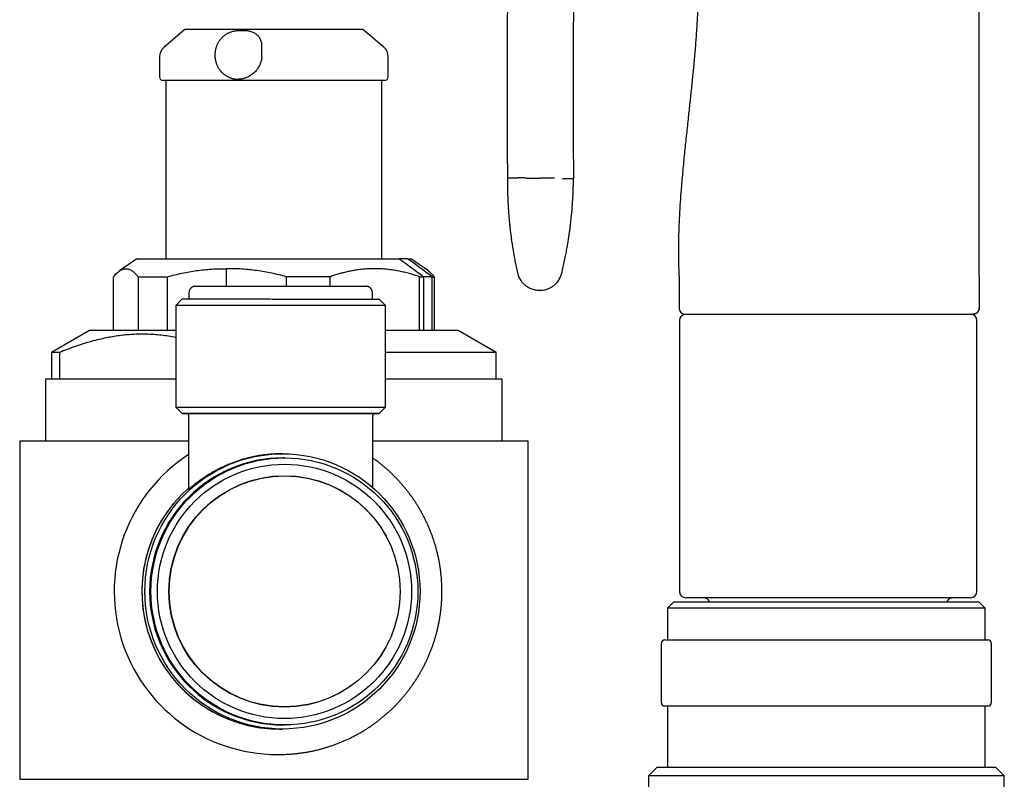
# Model space of a CAD drawing. Header units: millimetres. Extents: x 8 to 968, y 12 to 1099.
# Tile 49 of 73: x 34 to 112, y 880 to 940. Entities that reach past the tile are written whole.
import ezdxf

# ---------------------------------------------------------------- set-up
doc = ezdxf.new("R2010")
doc.units = ezdxf.units.MM

msp = doc.modelspace()

# ---------------------------------------------------------------- linework, layer by layer
at = {"color": 7, "linetype": 'Continuous', "lineweight": 30}
for p, q in [((47.38, 938.864), (45.737, 937.485)), ((61.029, 938.864), (47.38, 938.864)), ((52.154, 938.764), (51.566, 938.764)), ((61.38, 938.864), (61.029, 938.864)), ((63.023, 937.485), (61.38, 938.864)), ((45.38, 936.719), (45.38, 935.164)), ((63.38, 935.164), (63.38, 936.719)), ((45.88, 934.864), (45.88, 920.84)), ((51.566, 934.964), (51.59, 934.964)), ((62.88, 920.84), (62.88, 934.864)), ((43.594, 920.84), (42.223, 919.88)), ((43.594, 920.84), (64.251, 920.84)), ((64.903, 920.84), (64.251, 920.84)), ((64.903, 920.84), (65.166, 920.84)), ((66.536, 919.88), (65.166, 920.84)), ((50.659, 918.677), (50.659, 920.06)), ((41.768, 915.197), (41.768, 919.43)), ((43.693, 919.43), (46.007, 919.43)), ((43.693, 919.43), (43.693, 915.197)), ((46.007, 915.197), (46.007, 919.43)), ((58.793, 919.43), (55.365, 919.43)), ((55.365, 918.676), (55.365, 919.43)), ((58.793, 919.43), (58.793, 918.676)), ((65.825, 919.43), (66.172, 919.43)), ((65.825, 915.197), (65.825, 919.43)), ((66.174, 919.43), (66.172, 919.43)), ((66.182, 919.43), (66.173, 919.43)), ((66.814, 919.43), (66.182, 919.43)), ((66.182, 915.197), (66.182, 919.429)), ((66.815, 919.43), (66.814, 919.43)), ((66.814, 919.429), (66.814, 915.197)), ((66.815, 919.429), (66.823, 919.43)), ((66.822, 919.43), (66.815, 919.43)), ((66.824, 919.43), (66.822, 919.43)), ((66.823, 919.43), (66.824, 919.43)), ((66.824, 919.43), (66.992, 919.43)), ((66.992, 919.43), (66.992, 915.197)), ((86.257, 919.482), (86.257, 916.979)), ((109.877, 919.479), (109.877, 916.979)), ((47.7, 918.186), (47.691, 917.677)), ((62.141, 917.675), (62.132, 918.184)), ((47.166, 917.678), (46.666, 917.178)), ((63.166, 917.175), (62.666, 917.675)), ((46.666, 917.178), (46.665, 909.178)), ((63.165, 909.175), (63.166, 917.175)), ((109.462, 916.487), (109.377, 916.479)), ((109.877, 916.979), (109.865, 916.979)), ((86.288, 915.979), (86.288, 894.679)), ((109.688, 894.679), (109.688, 915.979)), ((39.88, 915.197), (36.88, 913.465)), ((46.665, 915.197), (39.88, 915.197)), ((68.88, 915.197), (63.165, 915.197)), ((71.88, 913.465), (68.88, 915.197)), ((36.88, 913.465), (36.88, 911.376)), ((37.502, 913.465), (36.88, 913.465)), ((37.502, 913.465), (37.502, 911.376)), ((71.88, 913.465), (63.165, 913.465)), ((71.88, 911.376), (71.88, 913.465)), ((36.418, 911.376), (36.418, 906.497)), ((46.665, 911.376), (36.418, 911.376)), ((72.342, 911.376), (63.165, 911.376)), ((72.342, 906.497), (72.342, 911.376)), ((46.665, 909.178), (47.164, 908.677)), ((62.664, 908.675), (63.165, 909.175)), ((47.664, 908.489), (47.664, 902.717)), ((62.164, 902.836), (62.164, 908.475)), ((34.38, 906.497), (34.38, 879.897)), ((47.664, 906.497), (34.38, 906.497)), ((74.38, 906.497), (62.164, 906.497)), ((74.38, 879.897), (74.38, 906.497)), ((54.817, 905.501), (54.813, 905.501)), ((55.051, 905.501), (55.007, 905.501)), ((55.207, 905.176), (55.102, 905.176)), ((109.188, 894.179), (86.788, 894.179)), ((85.846, 893.86), (85.346, 893.36)), ((85.346, 893.36), (85.346, 890.86)), ((110.346, 893.36), (85.346, 893.36)), ((85.846, 893.86), (109.846, 893.86)), ((110.346, 893.36), (109.846, 893.86)), ((110.346, 890.86), (110.346, 893.36)), ((85.146, 890.86), (110.546, 890.86)), ((84.846, 890.56), (84.846, 885.96)), ((110.846, 885.96), (110.846, 890.56)), ((110.546, 885.66), (85.146, 885.66)), ((85.346, 885.66), (85.346, 880.86)), ((110.346, 880.86), (110.346, 885.66)), ((55.102, 884.176), (55.207, 884.176)), ((54.813, 883.851), (55.051, 883.851)), ((54.643, 881.85), (54.776, 881.85)), ((84.546, 880.86), (83.846, 880.16)), ((84.546, 880.86), (111.146, 880.86)), ((111.846, 880.16), (111.146, 880.86)), ((83.846, 880.16), (83.846, 879.16)), ((111.846, 880.16), (83.846, 880.16)), ((111.846, 879.16), (111.846, 880.16)), ((34.38, 879.897), (54.642, 879.897)), ((54.642, 879.897), (74.38, 879.897))]:
    msp.add_line(p, q, dxfattribs=at)
at = {"color": 7, "linetype": 'Continuous', "lineweight": 30, "flags": 128}
for points in [[(109.877, 919.479), (109.877, 927.979), (109.877, 933.479), (109.877, 938.979), (109.877, 944.479)], [(48.2, 918.677), (48.2, 918.677), (48.206, 918.677), (48.219, 918.677), (48.238, 918.677), (48.264, 918.677), (48.297, 918.677), (48.336, 918.677), (48.381, 918.677), (48.433, 918.677), (48.492, 918.677), (48.556, 918.677), (48.627, 918.677), (48.704, 918.677), (48.788, 918.677), (48.877, 918.677), (48.972, 918.677), (49.073, 918.677), (49.18, 918.677), (49.293, 918.677), (49.411, 918.677), (49.535, 918.677), (49.663, 918.677), (49.797, 918.677), (49.937, 918.677), (50.081, 918.677), (50.229, 918.677), (50.383, 918.677), (50.541, 918.677), (50.703, 918.677), (50.869, 918.677), (51.04, 918.677), (51.214, 918.677), (51.392, 918.677), (51.573, 918.677), (51.758, 918.677), (51.945, 918.677), (52.136, 918.677), (52.33, 918.677), (52.525, 918.677), (52.724, 918.677), (52.924, 918.677), (53.127, 918.677), (53.331, 918.677), (53.537, 918.677), (53.744, 918.677), (53.952, 918.677), (54.161, 918.676), (54.371, 918.676), (54.582, 918.676), (54.793, 918.676), (55.004, 918.676), (55.215, 918.676), (55.425, 918.676), (55.635, 918.676), (55.845, 918.676), (56.053, 918.676), (56.261, 918.676), (56.467, 918.676), (56.671, 918.676), (56.874, 918.676), (57.075, 918.676), (57.273, 918.676), (57.47, 918.676), (57.664, 918.676), (57.855, 918.676), (58.043, 918.676), (58.228, 918.676), (58.41, 918.676), (58.589, 918.676), (58.763, 918.676), (58.934, 918.676), (59.101, 918.676), (59.264, 918.676), (59.423, 918.676), (59.577, 918.676), (59.727, 918.676), (59.872, 918.676), (60.012, 918.676), (60.146, 918.676), (60.276, 918.676), (60.401, 918.676), (60.52, 918.676), (60.633, 918.676), (60.741, 918.675), (60.843, 918.675), (60.94, 918.675), (61.03, 918.675), (61.114, 918.675), (61.192, 918.675), (61.264, 918.675), (61.33, 918.675), (61.389, 918.675), (61.442, 918.675), (61.489, 918.675), (61.529, 918.675), (61.563, 918.675), (61.59, 918.675), (61.61, 918.675), (61.624, 918.675), (61.631, 918.675), (61.632, 918.675)], [(47.166, 917.678), (47.169, 917.678), (47.178, 917.678), (47.195, 917.678), (47.217, 917.677), (47.247, 917.677), (47.283, 917.677), (47.325, 917.677), (47.374, 917.677), (47.429, 917.677), (47.491, 917.677), (47.559, 917.677), (47.633, 917.677), (47.714, 917.677), (47.801, 917.677), (47.894, 917.677), (47.992, 917.677), (48.097, 917.677), (48.208, 917.677), (48.324, 917.677), (48.446, 917.677), (48.573, 917.677), (48.706, 917.677), (48.844, 917.677), (48.988, 917.677), (49.136, 917.677), (49.289, 917.677), (49.447, 917.677), (49.61, 917.677), (49.778, 917.677), (49.949, 917.677), (50.125, 917.677), (50.305, 917.677), (50.489, 917.677), (50.677, 917.677), (50.868, 917.677), (51.063, 917.677), (51.261, 917.677), (51.463, 917.677), (51.667, 917.677), (51.874, 917.677), (52.083, 917.677), (52.295, 917.677), (52.51, 917.677), (52.726, 917.677), (52.944, 917.677), (53.164, 917.677), (53.385, 917.677), (53.608, 917.677), (53.832, 917.677), (54.056, 917.677), (54.282, 917.676), (54.508, 917.676), (54.734, 917.676), (54.961, 917.676), (55.187, 917.676), (55.413, 917.676), (55.639, 917.676), (55.864, 917.676), (56.088, 917.676), (56.312, 917.676), (56.534, 917.676), (56.755, 917.676), (56.974, 917.676), (57.191, 917.676), (57.407, 917.676), (57.62, 917.676), (57.831, 917.676), (58.04, 917.676), (58.246, 917.676), (58.449, 917.676), (58.649, 917.676), (58.846, 917.676), (59.039, 917.676), (59.229, 917.676), (59.416, 917.676), (59.598, 917.676), (59.776, 917.676), (59.951, 917.676), (60.121, 917.676), (60.286, 917.676), (60.447, 917.676), (60.604, 917.676), (60.755, 917.676), (60.901, 917.675), (61.043, 917.675), (61.179, 917.675), (61.309, 917.675), (61.435, 917.675), (61.554, 917.675), (61.668, 917.675), (61.777, 917.675), (61.879, 917.675), (61.975, 917.675), (62.066, 917.675), (62.15, 917.675), (62.228, 917.675), (62.3, 917.675), (62.366, 917.675), (62.425, 917.675), (62.478, 917.675), (62.524, 917.675), (62.564, 917.675), (62.597, 917.675), (62.624, 917.675), (62.644, 917.675), (62.658, 917.675), (62.665, 917.675), (62.666, 917.675)], [(63.166, 917.175), (63.165, 917.175), (63.158, 917.175), (63.144, 917.175), (63.124, 917.175), (63.098, 917.175), (63.065, 917.175), (63.025, 917.175), (62.979, 917.175), (62.926, 917.175), (62.867, 917.175), (62.802, 917.175), (62.73, 917.175), (62.652, 917.175), (62.568, 917.175), (62.477, 917.175), (62.381, 917.175), (62.278, 917.175), (62.17, 917.175), (62.056, 917.175), (61.936, 917.175), (61.811, 917.175), (61.68, 917.175), (61.543, 917.175), (61.402, 917.175), (61.255, 917.175), (61.103, 917.175), (60.946, 917.175), (60.784, 917.175), (60.618, 917.176), (60.447, 917.176), (60.271, 917.176), (60.092, 917.176), (59.908, 917.176), (59.72, 917.176), (59.528, 917.176), (59.333, 917.176), (59.134, 917.176), (58.932, 917.176), (58.726, 917.176), (58.517, 917.176), (58.306, 917.176), (58.092, 917.176), (57.875, 917.176), (57.656, 917.176), (57.435, 917.176), (57.211, 917.176), (56.986, 917.176), (56.759, 917.176), (56.531, 917.176), (56.301, 917.176), (56.071, 917.176), (55.839, 917.176), (55.607, 917.176), (55.374, 917.176), (55.14, 917.176), (54.907, 917.176), (54.673, 917.176), (54.44, 917.176), (54.207, 917.176), (53.975, 917.177), (53.743, 917.177), (53.513, 917.177), (53.283, 917.177), (53.055, 917.177), (52.828, 917.177), (52.603, 917.177), (52.38, 917.177), (52.159, 917.177), (51.94, 917.177), (51.724, 917.177), (51.51, 917.177), (51.298, 917.177), (51.09, 917.177), (50.885, 917.177), (50.682, 917.177), (50.484, 917.177), (50.289, 917.177), (50.097, 917.177), (49.91, 917.177), (49.726, 917.177), (49.547, 917.177), (49.372, 917.177), (49.201, 917.177), (49.035, 917.177), (48.873, 917.177), (48.717, 917.177), (48.565, 917.177), (48.419, 917.177), (48.278, 917.177), (48.142, 917.177), (48.011, 917.177), (47.886, 917.177), (47.767, 917.177), (47.653, 917.177), (47.545, 917.177), (47.443, 917.178), (47.347, 917.178), (47.257, 917.178), (47.174, 917.178), (47.096, 917.178), (47.025, 917.178), (46.96, 917.178), (46.901, 917.178), (46.849, 917.178), (46.803, 917.178), (46.764, 917.178), (46.731, 917.178), (46.705, 917.178), (46.686, 917.178), (46.673, 917.178), (46.666, 917.178), (46.666, 917.178)], [(46.665, 909.178), (46.665, 909.178), (46.672, 909.178), (46.685, 909.178), (46.704, 909.178), (46.73, 909.178), (46.763, 909.178), (46.802, 909.178), (46.848, 909.178), (46.9, 909.178), (46.959, 909.178), (47.024, 909.178), (47.095, 909.178), (47.172, 909.178), (47.256, 909.178), (47.346, 909.178), (47.442, 909.178), (47.544, 909.177), (47.652, 909.177), (47.765, 909.177), (47.885, 909.177), (48.01, 909.177), (48.14, 909.177), (48.276, 909.177), (48.418, 909.177), (48.564, 909.177), (48.716, 909.177), (48.872, 909.177), (49.034, 909.177), (49.2, 909.177), (49.37, 909.177), (49.545, 909.177), (49.725, 909.177), (49.908, 909.177), (50.096, 909.177), (50.287, 909.177), (50.483, 909.177), (50.681, 909.177), (50.883, 909.177), (51.089, 909.177), (51.297, 909.177), (51.508, 909.177), (51.722, 909.177), (51.939, 909.177), (52.158, 909.177), (52.379, 909.177), (52.602, 909.177), (52.827, 909.177), (53.054, 909.177), (53.282, 909.177), (53.512, 909.177), (53.742, 909.177), (53.974, 909.177), (54.206, 909.176), (54.439, 909.176), (54.672, 909.176), (54.906, 909.176), (55.139, 909.176), (55.372, 909.176), (55.605, 909.176), (55.838, 909.176), (56.069, 909.176), (56.3, 909.176), (56.53, 909.176), (56.758, 909.176), (56.985, 909.176), (57.21, 909.176), (57.433, 909.176), (57.655, 909.176), (57.874, 909.176), (58.09, 909.176), (58.305, 909.176), (58.516, 909.176), (58.725, 909.176), (58.93, 909.176), (59.133, 909.176), (59.332, 909.176), (59.527, 909.176), (59.719, 909.176), (59.907, 909.176), (60.09, 909.176), (60.27, 909.176), (60.446, 909.176), (60.617, 909.176), (60.783, 909.175), (60.945, 909.175), (61.102, 909.175), (61.254, 909.175), (61.401, 909.175), (61.542, 909.175), (61.679, 909.175), (61.81, 909.175), (61.935, 909.175), (62.055, 909.175), (62.169, 909.175), (62.277, 909.175), (62.38, 909.175), (62.476, 909.175), (62.566, 909.175), (62.651, 909.175), (62.729, 909.175), (62.8, 909.175), (62.866, 909.175), (62.925, 909.175), (62.978, 909.175), (63.024, 909.175), (63.063, 909.175), (63.097, 909.175), (63.123, 909.175), (63.143, 909.175), (63.157, 909.175), (63.164, 909.175), (63.165, 909.175)], [(62.664, 908.675), (62.663, 908.675), (62.656, 908.675), (62.643, 908.675), (62.623, 908.675), (62.596, 908.675), (62.563, 908.675), (62.523, 908.675), (62.476, 908.675), (62.424, 908.675), (62.364, 908.675), (62.299, 908.675), (62.227, 908.675), (62.149, 908.675), (62.065, 908.675), (61.974, 908.675), (61.878, 908.675), (61.775, 908.675), (61.667, 908.675), (61.553, 908.675), (61.433, 908.675), (61.308, 908.675), (61.177, 908.675), (61.041, 908.675), (60.9, 908.675), (60.754, 908.676), (60.602, 908.676), (60.446, 908.676), (60.285, 908.676), (60.119, 908.676), (59.949, 908.676), (59.775, 908.676), (59.597, 908.676), (59.414, 908.676), (59.228, 908.676), (59.038, 908.676), (58.844, 908.676), (58.648, 908.676), (58.448, 908.676), (58.244, 908.676), (58.039, 908.676), (57.83, 908.676), (57.619, 908.676), (57.406, 908.676), (57.19, 908.676), (56.973, 908.676), (56.753, 908.676), (56.533, 908.676), (56.31, 908.676), (56.087, 908.676), (55.863, 908.676), (55.638, 908.676), (55.412, 908.676), (55.186, 908.676), (54.959, 908.676), (54.733, 908.676), (54.506, 908.676), (54.28, 908.676), (54.055, 908.677), (53.83, 908.677), (53.607, 908.677), (53.384, 908.677), (53.163, 908.677), (52.943, 908.677), (52.725, 908.677), (52.508, 908.677), (52.294, 908.677), (52.082, 908.677), (51.872, 908.677), (51.666, 908.677), (51.461, 908.677), (51.26, 908.677), (51.062, 908.677), (50.867, 908.677), (50.676, 908.677), (50.488, 908.677), (50.304, 908.677), (50.124, 908.677), (49.948, 908.677), (49.776, 908.677), (49.609, 908.677), (49.446, 908.677), (49.288, 908.677), (49.135, 908.677), (48.986, 908.677), (48.843, 908.677), (48.705, 908.677), (48.572, 908.677), (48.444, 908.677), (48.323, 908.677), (48.206, 908.677), (48.096, 908.677), (47.991, 908.677), (47.892, 908.677), (47.799, 908.677), (47.713, 908.677), (47.632, 908.677), (47.558, 908.677), (47.49, 908.677), (47.428, 908.677), (47.373, 908.677), (47.324, 908.677), (47.281, 908.677), (47.245, 908.677), (47.216, 908.677), (47.193, 908.677), (47.177, 908.677), (47.167, 908.677), (47.164, 908.677), (47.168, 908.677), (47.178, 908.677), (47.195, 908.677), (47.219, 908.677), (47.249, 908.677), (47.285, 908.677), (47.328, 908.677), (47.378, 908.677), (47.434, 908.677), (47.496, 908.677), (47.532, 908.677)], [(50.578, 908.677), (50.76, 908.677), (50.946, 908.677), (51.135, 908.677), (51.328, 908.677), (51.524, 908.677), (51.723, 908.677), (51.924, 908.677), (52.129, 908.677), (52.336, 908.677), (52.545, 908.677), (52.756, 908.677), (52.969, 908.677), (53.184, 908.677), (53.4, 908.677), (53.618, 908.677), (53.837, 908.677), (54.057, 908.677), (54.277, 908.676), (54.499, 908.676), (54.72, 908.676), (54.942, 908.676), (55.164, 908.676), (55.385, 908.676), (55.606, 908.676), (55.826, 908.676), (56.046, 908.676), (56.265, 908.676), (56.482, 908.676), (56.698, 908.676), (56.913, 908.676), (57.125, 908.676), (57.336, 908.676), (57.545, 908.676), (57.751, 908.676), (57.955, 908.676), (58.156, 908.676), (58.354, 908.676), (58.549, 908.676), (58.741, 908.676), (58.93, 908.676), (59.115, 908.676), (59.296, 908.676), (59.473, 908.676), (59.646, 908.676), (59.816, 908.676), (59.98, 908.676), (60.141, 908.676), (60.296, 908.676), (60.447, 908.676), (60.593, 908.676), (60.734, 908.676), (60.87, 908.675), (61.001, 908.675), (61.126, 908.675), (61.246, 908.675), (61.36, 908.675), (61.468, 908.675), (61.57, 908.675), (61.667, 908.675), (61.758, 908.675), (61.842, 908.675), (61.921, 908.675), (61.993, 908.675), (62.059, 908.675), (62.119, 908.675), (62.172, 908.675), (62.219, 908.675), (62.259, 908.675), (62.293, 908.675), (62.32, 908.675), (62.341, 908.675), (62.355, 908.675), (62.363, 908.675), (62.364, 908.675), (62.36, 908.675)], [(62.359, 908.675), (62.371, 908.675), (62.429, 908.675), (62.482, 908.675), (62.527, 908.675), (62.566, 908.675), (62.599, 908.675), (62.625, 908.675), (62.645, 908.675), (62.658, 908.675), (62.664, 908.675)]]:
    msp.add_lwpolyline(points, dxfattribs=at)
at = {"color": 7, "linetype": 'Continuous', "lineweight": 30}
for centre, radius in [((55.051, 894.677), 10.824), ((55.207, 894.677), 10.499), ((55.213, 894.677), 9.999), ((55.213, 894.677), 9.099), ((55.224, 894.677), 9.085)]:
    msp.add_circle(centre, radius, dxfattribs=at)
for centre, radius, start, end in [((858.301, 934.246), 785.578, 178.793344, 180.513419), ((46.38, 936.719), 1, 130, 180), ((62.38, 936.719), 1, 0, 50), ((45.68, 935.164), 0.3, 180, 270), ((63.08, 935.164), 0.3, 270, 0), ((86.757, 916.979), 0.5, 180, 270), ((86.788, 915.979), 0.5, 90, 180), ((109.188, 915.979), 0.5, 0, 90), ((54.644, 894.677), 12.827, 122.96816, 269.99527), ((55.103, 894.676), 10.5, 90.00395, 269.98742), ((54.814, 894.676), 10.827, 131.33214, 270.99426), ((54.814, 894.676), 10.825, 131.33985, 269.99539), ((86.788, 894.679), 0.5, 180, 270), ((88.188, 893.679), 0.5, 21.14515, 90), ((107.788, 893.679), 0.5, 90, 158.85485), ((109.188, 894.679), 0.5, 270, 0), ((85.146, 890.56), 0.3, 90, 180), ((110.546, 890.56), 0.3, 0, 90), ((85.146, 885.96), 0.3, 180, 270), ((110.546, 885.96), 0.3, 270, 0)]:
    msp.add_arc(centre, radius, start, end, dxfattribs=at)
for start_param, end_param in [(4.607546, 4.779237), (1.465953, 1.637645)]:
    msp.add_ellipse((65.537, 920.135), major_axis=(11.206, -8.223), ratio=0.013943, start_param=start_param, end_param=end_param, dxfattribs=at)
for points, knots in [([(78.098, 950.741), (78.069, 949.274), (78.011, 946.34), (77.956, 941.938), (77.926, 937.85), (77.918, 934.077), (77.924, 930.618), (77.942, 928.312), (77.951, 927.159)], [0, 0, 0, 0, 0.186663, 0.373331, 0.560002, 0.706671, 0.853338, 1, 1, 1, 1]), ([(86.257, 919.479), (86.255, 919.814), (86.25, 920.484), (86.237, 921.487), (86.243, 922.487), (86.27, 923.498), (86.318, 924.518), (86.384, 925.548), (86.473, 926.687), (86.586, 927.932), (86.721, 929.286), (86.863, 930.634), (87, 931.911), (87.13, 933.12), (87.25, 934.263), (87.367, 935.409), (87.478, 936.561), (87.578, 937.719), (87.658, 938.8), (87.715, 939.806), (87.754, 940.733), (87.773, 941.665), (87.776, 942.601), (87.763, 943.539), (87.759, 944.166), (87.757, 944.479)], [0, 0, 0, 0, 0.040103, 0.080132, 0.120036, 0.159757, 0.201154, 0.242329, 0.283274, 0.337792, 0.392025, 0.446062, 0.5, 0.545763, 0.591585, 0.637527, 0.683646, 0.729995, 0.776625, 0.813471, 0.850492, 0.887687, 0.925036, 0.962486, 1, 1, 1, 1]), ([(51.566, 938.763), (51.535, 938.763), (51.47, 938.762), (51.371, 938.754), (51.269, 938.739), (51.168, 938.719), (51.067, 938.693), (50.967, 938.66), (50.87, 938.622), (50.774, 938.577), (50.68, 938.527), (50.588, 938.471), (50.5, 938.409), (50.415, 938.342), (50.336, 938.272), (50.263, 938.199), (50.197, 938.126), (50.135, 938.049), (50.077, 937.969), (50.022, 937.886), (49.973, 937.8), (49.928, 937.712), (49.887, 937.621), (49.851, 937.529), (49.82, 937.436), (49.794, 937.342), (49.773, 937.248), (49.758, 937.158), (49.747, 937.079), (49.741, 937.009), (49.737, 936.94), (49.736, 936.891), (49.736, 936.864)], [0, 0, 0, 0, 0.03193, 0.06743, 0.103063, 0.138836, 0.174755, 0.21083, 0.247069, 0.283483, 0.320083, 0.356881, 0.393893, 0.431134, 0.468627, 0.502305, 0.535993, 0.569684, 0.603371, 0.637047, 0.670699, 0.704311, 0.737859, 0.771304, 0.804583, 0.837576, 0.87003, 0.901295, 0.930224, 0.950668, 0.972524, 1, 1, 1, 1]), ([(53.442, 937.485), (53.442, 937.536), (53.442, 937.639), (53.422, 937.792), (53.385, 937.942), (53.334, 938.074), (53.274, 938.187), (53.211, 938.282), (53.136, 938.372), (53.046, 938.459), (52.94, 938.541), (52.815, 938.615), (52.677, 938.677), (52.524, 938.724), (52.359, 938.753), (52.234, 938.765), (52.164, 938.763), (52.154, 938.762)], [0, 0, 0, 0, 0.086433, 0.173103, 0.259685, 0.345999, 0.406393, 0.466955, 0.527467, 0.587791, 0.654257, 0.720894, 0.787294, 0.854203, 0.921377, 0.988247, 1, 1, 1, 1]), ([(53.429, 936.719), (53.43, 936.746), (53.434, 936.799), (53.438, 936.88), (53.441, 936.96), (53.443, 937.039), (53.443, 937.115), (53.443, 937.188), (53.442, 937.259), (53.442, 937.334), (53.441, 937.411), (53.442, 937.46), (53.442, 937.485)], [0, 0, 0, 0, 0.091692, 0.184038, 0.27844, 0.373548, 0.465237, 0.557549, 0.651783, 0.746669, 0.872563, 1, 1, 1, 1]), ([(49.736, 936.864), (49.737, 936.827), (49.737, 936.776), (49.743, 936.701), (49.749, 936.636), (49.759, 936.559), (49.773, 936.479), (49.792, 936.396), (49.815, 936.31), (49.842, 936.224), (49.874, 936.137), (49.911, 936.051), (49.952, 935.966), (49.998, 935.882), (50.049, 935.799), (50.104, 935.719), (50.163, 935.642), (50.227, 935.567), (50.295, 935.495), (50.366, 935.427), (50.442, 935.363), (50.521, 935.303), (50.603, 935.247), (50.689, 935.195), (50.777, 935.148), (50.868, 935.106), (50.961, 935.069), (51.057, 935.038), (51.154, 935.011), (51.253, 934.991), (51.353, 934.975), (51.454, 934.966), (51.525, 934.963), (51.562, 934.964), (51.566, 934.964)], [0, 0, 0, 0, 0.0367302, 0.0516603, 0.0764502, 0.1022209, 0.129894, 0.1588066, 0.1886913, 0.2193345, 0.2505841, 0.2823275, 0.3144794, 0.3469745, 0.3797615, 0.4128002, 0.446058, 0.4795089, 0.5131318, 0.5469095, 0.5808281, 0.6148767, 0.6490464, 0.6833306, 0.7177242, 0.7522241, 0.7868283, 0.8215363, 0.8563486, 0.8912668, 0.9262937, 0.9614327, 0.9966883, 1, 1, 1, 1]), ([(53.429, 936.719), (53.423, 936.667), (53.413, 936.563), (53.38, 936.408), (53.335, 936.255), (53.277, 936.106), (53.207, 935.964), (53.127, 935.829), (53.034, 935.699), (52.929, 935.574), (52.811, 935.456), (52.679, 935.346), (52.537, 935.247), (52.435, 935.191), (52.384, 935.164)], [0, 0, 0, 0, 0.079594, 0.159188, 0.24113, 0.323073, 0.402653, 0.482233, 0.564062, 0.645891, 0.732946, 0.82, 0.910001, 1, 1, 1, 1]), ([(52.384, 935.164), (52.35, 935.147), (52.282, 935.113), (52.179, 935.071), (52.075, 935.035), (51.959, 935.003), (51.829, 934.979), (51.703, 934.965), (51.622, 934.965), (51.589, 934.965)], [0, 0, 0, 0, 0.1323135, 0.2646854, 0.3987562, 0.5342689, 0.7087091, 0.8843636, 1, 1, 1, 1]), ([(62.644, 934.864), (62.612, 934.864), (62.548, 934.864), (62.44, 934.864), (62.324, 934.864), (62.198, 934.864), (62.061, 934.864), (61.915, 934.864), (61.76, 934.864), (61.598, 934.864), (61.429, 934.864), (61.25, 934.864), (61.052, 934.864), (60.833, 934.864), (60.592, 934.864), (60.341, 934.864), (60.08, 934.864), (59.785, 934.864), (59.453, 934.864), (59.081, 934.864), (58.697, 934.864), (58.328, 934.864), (57.977, 934.864), (57.647, 934.864), (57.312, 934.864), (56.971, 934.864), (56.647, 934.864), (56.341, 934.864), (56.055, 934.864), (55.766, 934.864), (55.477, 934.864), (55.185, 934.864), (54.885, 934.864), (54.578, 934.864), (54.263, 934.864), (53.948, 934.864), (53.634, 934.864), (53.324, 934.864), (52.966, 934.864), (52.56, 934.864), (52.106, 934.864), (51.713, 934.864), (51.378, 934.864), (51.101, 934.864), (50.828, 934.864), (50.559, 934.864), (50.291, 934.864), (50.027, 934.864), (49.769, 934.864), (49.52, 934.864), (49.277, 934.864), (49.04, 934.864), (48.794, 934.864), (48.542, 934.864), (48.286, 934.864), (48.04, 934.864), (47.805, 934.864), (47.559, 934.864), (47.307, 934.864), (47.055, 934.864), (46.822, 934.864), (46.624, 934.864), (46.456, 934.864), (46.314, 934.864), (46.186, 934.864), (46.072, 934.864), (45.979, 934.864), (45.902, 934.864), (45.841, 934.864), (45.79, 934.864), (45.748, 934.864), (45.716, 934.864), (45.693, 934.864), (45.681, 934.864), (45.681, 934.864), (45.681, 934.864)], [0, 0, 0, 0, 0.012111, 0.0242, 0.036281, 0.048368, 0.060475, 0.073063, 0.085151, 0.097225, 0.1093, 0.121389, 0.133507, 0.147836, 0.162134, 0.176424, 0.190728, 0.205072, 0.223359, 0.241603, 0.259853, 0.278157, 0.292793, 0.307395, 0.321987, 0.336596, 0.351246, 0.36319, 0.37511, 0.387018, 0.398929, 0.410856, 0.422812, 0.43565, 0.448463, 0.461267, 0.47408, 0.486918, 0.499299, 0.518295, 0.537281, 0.556314, 0.568422, 0.58051, 0.59259, 0.604678, 0.616788, 0.629378, 0.641466, 0.65354, 0.665614, 0.677704, 0.689821, 0.704151, 0.718449, 0.732738, 0.747043, 0.761386, 0.779674, 0.797918, 0.816168, 0.834472, 0.849107, 0.863709, 0.878302, 0.892911, 0.90756, 0.919505, 0.931424, 0.943333, 0.955244, 0.96717, 0.979127, 0.991965, 1, 1, 1, 1]), ([(63.079, 934.864), (63.079, 934.864), (63.081, 934.864), (63.071, 934.864), (63.05, 934.864), (63.018, 934.864), (62.967, 934.864), (62.892, 934.864), (62.783, 934.864), (62.69, 934.864), (62.644, 934.864)], [0, 0, 0, 0, 0.040183, 0.154133, 0.268158, 0.382409, 0.492613, 0.661691, 0.830656, 1, 1, 1, 1]), ([(72.755, 927.207), (72.755, 927.178), (72.754, 927.127), (72.754, 927.061), (72.754, 927.013), (72.754, 926.978), (72.753, 926.939), (72.753, 926.886), (72.754, 926.81), (72.754, 926.717), (72.755, 926.608), (72.756, 926.464), (72.759, 926.299), (72.763, 926.121), (72.766, 925.979), (72.77, 925.868), (72.772, 925.783), (72.775, 925.698), (72.779, 925.606), (72.783, 925.499), (72.789, 925.377), (72.795, 925.239), (72.804, 925.079), (72.814, 924.894), (72.828, 924.682), (72.844, 924.451), (72.864, 924.201), (72.887, 923.932), (72.914, 923.647), (72.945, 923.344), (72.982, 923.023), (73.024, 922.681), (73.073, 922.317), (73.129, 921.933), (73.192, 921.53), (73.265, 921.109), (73.346, 920.669), (73.437, 920.211), (73.504, 919.901), (73.539, 919.742)], [0, 0, 0, 0, 0.011386, 0.020244, 0.026573, 0.030504, 0.034085, 0.042133, 0.051526, 0.06446, 0.0793, 0.095245, 0.121671, 0.145285, 0.166084, 0.178439, 0.18953, 0.199989, 0.212221, 0.226461, 0.24271, 0.260968, 0.281236, 0.306802, 0.334983, 0.365781, 0.399194, 0.435224, 0.473156, 0.513612, 0.556588, 0.602085, 0.651105, 0.702743, 0.756994, 0.813852, 0.873312, 0.935364, 1, 1, 1, 1]), ([(72.755, 927.207), (72.757, 927.207), (72.761, 927.207), (72.794, 927.206), (72.848, 927.206), (72.923, 927.205), (73.019, 927.204), (73.135, 927.203), (73.272, 927.202), (73.427, 927.201), (73.547, 927.199), (73.608, 927.199)], [0, 0, 0, 0, 0.1117298, 0.2235891, 0.3355516, 0.4475909, 0.5596802, 0.6697907, 0.779898, 0.8899763, 1, 1, 1, 1]), ([(74.236, 927.193), (74.183, 927.194), (74.078, 927.195), (73.942, 927.196), (73.825, 927.197), (73.73, 927.198), (73.656, 927.198), (73.624, 927.199), (73.608, 927.199)], [0, 0, 0, 0, 0.175639, 0.348942, 0.518838, 0.684427, 0.844994, 1, 1, 1, 1]), ([(74.236, 927.193), (74.292, 927.193), (74.404, 927.192), (74.587, 927.19), (74.776, 927.188), (74.969, 927.186), (75.162, 927.185), (75.29, 927.183), (75.353, 927.183)], [0, 0, 0, 0, 0.171203, 0.342239, 0.511827, 0.67872, 0.841776, 1, 1, 1, 1]), ([(76.469, 927.173), (76.414, 927.173), (76.302, 927.174), (76.119, 927.176), (75.93, 927.177), (75.737, 927.179), (75.544, 927.181), (75.416, 927.182), (75.353, 927.183)], [0, 0, 0, 0, 0.171203, 0.342239, 0.511827, 0.67872, 0.841776, 1, 1, 1, 1]), ([(77.029, 919.71), (77.069, 919.88), (77.148, 920.213), (77.254, 920.702), (77.348, 921.168), (77.43, 921.611), (77.503, 922.028), (77.565, 922.42), (77.62, 922.786), (77.667, 923.128), (77.706, 923.437), (77.739, 923.714), (77.766, 923.96), (77.79, 924.188), (77.81, 924.396), (77.827, 924.585), (77.841, 924.755), (77.853, 924.907), (77.868, 925.106), (77.886, 925.364), (77.905, 925.695), (77.922, 926.043), (77.936, 926.405), (77.946, 926.778), (77.949, 927.031), (77.951, 927.159)], [0, 0, 0, 0, 0.069771, 0.136268, 0.19948, 0.259397, 0.316009, 0.368389, 0.417571, 0.463553, 0.506331, 0.541817, 0.574748, 0.605123, 0.632942, 0.658206, 0.680915, 0.701069, 0.718755, 0.760484, 0.804546, 0.850936, 0.899319, 0.948976, 1, 1, 1, 1]), ([(77.098, 927.167), (77.159, 927.166), (77.282, 927.165), (77.439, 927.164), (77.577, 927.162), (77.694, 927.161), (77.788, 927.16), (77.861, 927.16), (77.913, 927.159), (77.945, 927.159), (77.949, 927.159), (77.951, 927.159)], [0, 0, 0, 0, 0.1120246, 0.2241054, 0.3362151, 0.4483268, 0.5604134, 0.6704482, 0.7804076, 0.8902665, 1, 1, 1, 1]), ([(41.768, 919.43), (41.81, 919.48), (41.892, 919.581), (42.02, 919.714), (42.15, 919.829), (42.263, 919.909), (42.354, 919.961), (42.424, 919.995), (42.494, 920.021), (42.563, 920.041), (42.633, 920.054), (42.703, 920.06), (42.772, 920.06), (42.863, 920.05), (42.975, 920.022), (43.089, 919.972), (43.182, 919.918), (43.256, 919.869), (43.329, 919.812), (43.402, 919.748), (43.475, 919.678), (43.573, 919.577), (43.645, 919.488), (43.693, 919.43)], [0, 0, 0, 0, 0.065618, 0.131288, 0.200704, 0.270201, 0.306167, 0.342133, 0.378153, 0.414173, 0.449836, 0.485498, 0.521218, 0.556938, 0.625637, 0.694434, 0.732529, 0.770639, 0.808812, 0.846985, 0.885211, 0.923436, 1, 1, 1, 1]), ([(46.007, 919.43), (46.195, 919.48), (46.571, 919.579), (47.141, 919.708), (47.715, 919.819), (48.295, 919.911), (48.881, 919.983), (49.471, 920.032), (50.065, 920.061), (50.461, 920.06), (50.659, 920.06)], [0, 0, 0, 0, 0.123715, 0.247428, 0.371581, 0.495732, 0.621474, 0.747214, 0.873607, 1, 1, 1, 1]), ([(55.365, 919.43), (55.175, 919.48), (54.794, 919.579), (54.217, 919.708), (53.635, 919.819), (53.048, 919.911), (52.456, 919.983), (51.86, 920.032), (51.261, 920.061), (50.86, 920.06), (50.659, 920.06)], [0, 0, 0, 0, 0.123769, 0.247536, 0.371962, 0.496387, 0.621882, 0.747376, 0.873521, 1, 1, 1, 1]), ([(65.825, 919.43), (65.694, 919.474), (65.433, 919.561), (65.038, 919.677), (64.641, 919.779), (64.241, 919.867), (63.839, 919.94), (63.436, 919.996), (63.033, 920.035), (62.624, 920.058), (62.205, 920.062), (61.779, 920.048), (61.353, 920.015), (60.95, 919.965), (60.569, 919.903), (60.212, 919.832), (59.855, 919.749), (59.5, 919.654), (59.145, 919.548), (58.91, 919.469), (58.793, 919.43)], [0, 0, 0, 0, 0.056789, 0.113597, 0.170401, 0.227185, 0.284406, 0.341627, 0.398079, 0.454531, 0.514489, 0.57448, 0.634473, 0.694433, 0.745218, 0.796012, 0.846799, 0.897863, 0.948934, 1, 1, 1, 1]), ([(66.536, 919.88), (66.542, 919.876), (66.573, 919.855), (66.628, 919.811), (66.701, 919.748), (66.774, 919.678), (66.871, 919.577), (66.944, 919.488), (66.992, 919.43)], [0, 0, 0, 0, 0.040206, 0.199948, 0.35969, 0.519648, 0.679606, 1, 1, 1, 1]), ([(73.539, 919.742), (73.554, 919.682), (73.584, 919.566), (73.648, 919.405), (73.721, 919.263), (73.793, 919.148), (73.859, 919.057), (73.917, 918.986), (73.97, 918.927), (74.02, 918.876), (74.078, 918.821), (74.152, 918.757), (74.25, 918.684), (74.369, 918.607), (74.509, 918.532), (74.672, 918.464), (74.834, 918.415), (74.987, 918.383), (75.127, 918.365), (75.223, 918.362), (75.271, 918.36)], [0, 0, 0, 0, 0.077701, 0.150359, 0.217105, 0.277233, 0.32021, 0.358402, 0.391659, 0.419886, 0.448568, 0.491684, 0.542842, 0.601923, 0.668667, 0.742628, 0.823141, 0.880034, 0.939111, 1, 1, 1, 1]), ([(75.271, 918.36), (75.334, 918.361), (75.455, 918.364), (75.628, 918.39), (75.785, 918.427), (75.914, 918.47), (76.02, 918.512), (76.103, 918.552), (76.174, 918.59), (76.237, 918.626), (76.304, 918.669), (76.383, 918.726), (76.478, 918.802), (76.581, 918.898), (76.687, 919.016), (76.791, 919.157), (76.877, 919.301), (76.942, 919.442), (76.992, 919.572), (77.017, 919.664), (77.029, 919.71)], [0, 0, 0, 0, 0.078449, 0.151785, 0.219131, 0.279803, 0.323194, 0.361806, 0.395511, 0.424227, 0.452628, 0.495462, 0.546379, 0.605201, 0.671605, 0.745092, 0.824956, 0.881314, 0.939781, 1, 1, 1, 1]), ([(48.193, 918.677), (48.189, 918.677), (48.174, 918.677), (48.149, 918.675), (48.118, 918.671), (48.081, 918.664), (48.038, 918.651), (47.994, 918.634), (47.953, 918.613), (47.914, 918.589), (47.876, 918.559), (47.84, 918.525), (47.807, 918.488), (47.777, 918.446), (47.752, 918.402), (47.731, 918.355), (47.716, 918.306), (47.705, 918.254), (47.7, 918.214), (47.7, 918.191), (47.7, 918.186)], [0, 0, 0, 0, 0.017779, 0.058025, 0.094626, 0.141193, 0.204435, 0.268476, 0.324392, 0.385091, 0.447906, 0.512135, 0.57729, 0.64307, 0.70928, 0.775794, 0.84252, 0.909395, 0.98255, 1, 1, 1, 1]), ([(62.132, 918.184), (62.132, 918.184), (62.133, 918.203), (62.129, 918.239), (62.12, 918.291), (62.105, 918.341), (62.086, 918.388), (62.062, 918.432), (62.036, 918.472), (62.006, 918.509), (61.973, 918.542), (61.939, 918.571), (61.904, 918.596), (61.868, 918.617), (61.832, 918.634), (61.797, 918.648), (61.763, 918.658), (61.731, 918.666), (61.703, 918.671), (61.679, 918.673), (61.659, 918.675), (61.646, 918.675), (61.64, 918.675), (61.638, 918.675)], [0, 0, 0, 0, 0.001254, 0.071648, 0.14041, 0.207645, 0.27341, 0.337727, 0.400583, 0.461938, 0.521716, 0.579808, 0.636059, 0.690266, 0.742155, 0.79137, 0.83744, 0.879749, 0.917502, 0.949705, 0.975222, 0.992978, 1, 1, 1, 1]), ([(86.757, 916.479), (86.758, 916.479), (86.761, 916.479), (86.78, 916.479), (86.811, 916.479), (86.854, 916.479), (86.91, 916.479), (86.975, 916.479), (87.047, 916.479), (87.121, 916.479), (87.203, 916.479), (87.294, 916.479), (87.392, 916.479), (87.52, 916.479), (87.683, 916.479), (87.888, 916.479), (88.112, 916.479), (88.356, 916.479), (88.619, 916.479), (88.9, 916.479), (89.198, 916.479), (89.512, 916.479), (89.845, 916.479), (90.196, 916.479), (90.565, 916.479), (90.948, 916.479), (91.344, 916.479), (91.705, 916.479), (92.024, 916.479), (92.3, 916.479), (92.579, 916.479), (92.864, 916.479), (93.153, 916.479), (93.469, 916.479), (93.811, 916.479), (94.181, 916.479), (94.556, 916.479), (94.935, 916.479), (95.315, 916.479), (95.713, 916.479), (96.129, 916.479), (96.568, 916.479), (97.009, 916.479), (97.305, 916.479), (97.453, 916.479)], [0, 0, 0, 0, 0.021909, 0.04378, 0.065637, 0.087504, 0.109404, 0.132098, 0.150232, 0.168347, 0.186457, 0.204574, 0.222714, 0.240888, 0.269659, 0.298371, 0.327075, 0.355827, 0.38493, 0.413694, 0.442424, 0.471175, 0.5, 0.529327, 0.558591, 0.587847, 0.617152, 0.646215, 0.665035, 0.683834, 0.702626, 0.721427, 0.740252, 0.759116, 0.782221, 0.805285, 0.828333, 0.851395, 0.874497, 0.896853, 0.922639, 0.9484, 0.974174, 1, 1, 1, 1]), ([(98.083, 916.479), (98.241, 916.479), (98.56, 916.479), (98.878, 916.479), (99.038, 916.479)], [0, 0, 0, 0, 0.4966258, 1, 1, 1, 1]), ([(99.038, 916.479), (99.191, 916.479), (99.499, 916.479), (99.959, 916.479), (100.419, 916.479), (100.88, 916.479), (101.34, 916.479), (101.801, 916.479), (102.104, 916.479), (102.257, 916.479)], [0, 0, 0, 0, 0.138875, 0.278664, 0.419621, 0.561995, 0.706029, 0.851956, 1, 1, 1, 1]), ([(102.257, 916.479), (102.307, 916.479), (102.404, 916.479), (102.546, 916.479), (102.683, 916.479), (102.814, 916.479), (102.939, 916.479), (103.065, 916.479), (103.232, 916.479), (103.436, 916.479), (103.668, 916.479), (103.816, 916.479), (103.889, 916.479)], [0, 0, 0, 0, 0.088287, 0.173423, 0.255411, 0.334259, 0.409974, 0.482563, 0.564056, 0.715602, 0.860873, 1, 1, 1, 1]), ([(103.889, 916.479), (104.026, 916.479), (104.301, 916.479), (104.698, 916.479), (105.084, 916.479), (105.458, 916.479), (105.819, 916.479), (106.165, 916.479), (106.494, 916.479), (106.807, 916.479), (107.103, 916.479), (107.384, 916.479), (107.648, 916.479), (107.896, 916.479), (108.127, 916.479), (108.339, 916.479), (108.532, 916.479), (108.705, 916.479), (108.86, 916.479), (108.996, 916.479), (109.113, 916.479), (109.21, 916.479), (109.285, 916.479), (109.338, 916.479), (109.371, 916.479), (109.375, 916.479), (109.377, 916.479)], [0, 0, 0, 0, 0.041588, 0.083143, 0.124744, 0.166471, 0.208404, 0.25062, 0.292154, 0.333604, 0.375042, 0.41654, 0.458171, 0.500005, 0.541819, 0.583437, 0.62493, 0.666371, 0.70783, 0.749382, 0.791588, 0.833514, 0.875238, 0.916841, 0.958401, 1, 1, 1, 1]), ([(109.402, 916.48), (109.409, 916.48), (109.421, 916.481), (109.44, 916.483), (109.459, 916.486), (109.479, 916.49), (109.499, 916.495), (109.518, 916.501), (109.536, 916.507), (109.555, 916.514), (109.581, 916.525), (109.613, 916.541), (109.647, 916.561), (109.686, 916.59), (109.727, 916.626), (109.763, 916.667), (109.79, 916.705), (109.81, 916.738), (109.826, 916.772), (109.842, 916.81), (109.857, 916.856), (109.868, 916.914), (109.87, 916.957), (109.871, 916.979)], [0, 0, 0, 0, 0.098868, 0.183318, 0.253512, 0.309763, 0.352739, 0.384032, 0.396547, 0.414802, 0.443112, 0.478801, 0.51891, 0.559063, 0.619222, 0.679425, 0.718607, 0.755565, 0.791524, 0.828238, 0.876003, 0.933767, 1, 1, 1, 1]), ([(109.877, 916.979), (109.876, 916.949), (109.872, 916.886), (109.845, 916.793), (109.798, 916.703), (109.733, 916.623), (109.653, 916.559), (109.585, 916.52), (109.543, 916.509), (109.534, 916.506)], [0, 0, 0, 0, 0.1462799, 0.3013219, 0.4628096, 0.6277244, 0.7926391, 0.9541268, 1, 1, 1, 1]), ([(46.665, 914.655), (46.665, 914.655), (46.474, 914.695), (46.091, 914.755), (45.515, 914.831), (44.936, 914.882), (44.356, 914.908), (43.793, 914.91), (43.249, 914.89), (42.723, 914.85), (42.199, 914.79), (41.676, 914.711), (41.154, 914.614), (40.596, 914.491), (40.001, 914.337), (39.371, 914.15), (38.744, 913.942), (38.121, 913.714), (37.708, 913.548), (37.502, 913.465)], [0, 0, 0, 0, 0.000263, 0.06243, 0.124584, 0.187214, 0.249857, 0.312486, 0.369146, 0.425844, 0.482564, 0.539289, 0.595998, 0.652667, 0.722107, 0.791575, 0.861062, 0.930546, 1, 1, 1, 1]), ([(47.534, 908.677), (47.533, 908.677), (47.53, 908.677), (47.547, 908.677), (47.585, 908.677), (47.649, 908.677), (47.735, 908.677), (47.844, 908.677), (47.975, 908.677), (48.129, 908.677), (48.303, 908.677), (48.499, 908.677), (48.715, 908.677), (48.95, 908.677), (49.204, 908.677), (49.476, 908.677), (49.765, 908.677), (50.048, 908.677), (50.319, 908.677), (50.492, 908.677), (50.578, 908.677)], [0, 0, 0, 0, 0.011434, 0.071411, 0.131435, 0.191412, 0.251048, 0.31073, 0.370367, 0.430001, 0.489681, 0.549316, 0.608948, 0.668626, 0.728259, 0.787886, 0.847559, 0.907189, 0.953594, 1, 1, 1, 1]), ([(47.534, 908.677), (47.535, 908.677), (47.542, 908.674), (47.557, 908.667), (47.579, 908.654), (47.601, 908.636), (47.622, 908.615), (47.639, 908.589), (47.653, 908.56), (47.662, 908.529), (47.665, 908.505), (47.665, 908.492), (47.664, 908.489)], [0, 0, 0, 0, 0.011875, 0.10534, 0.212984, 0.328346, 0.450478, 0.57744, 0.707336, 0.838902, 0.971343, 1, 1, 1, 1]), ([(62.165, 908.475), (62.165, 908.486), (62.166, 908.507), (62.174, 908.538), (62.186, 908.567), (62.201, 908.592), (62.219, 908.614), (62.239, 908.632), (62.259, 908.646), (62.28, 908.657), (62.299, 908.665), (62.317, 908.67), (62.333, 908.673), (62.346, 908.674), (62.353, 908.675), (62.357, 908.675), (62.357, 908.675)], [0, 0, 0, 0, 0.103334, 0.20998, 0.311114, 0.407263, 0.498608, 0.585082, 0.666403, 0.742067, 0.811313, 0.87308, 0.925977, 0.968344, 0.998578, 1, 1, 1, 1]), ([(55.007, 905.5), (54.964, 905.501), (54.805, 905.502), (54.531, 905.492), (54.186, 905.472), (53.843, 905.441), (53.502, 905.398), (53.163, 905.346), (52.83, 905.283), (52.506, 905.211), (52.191, 905.132), (51.884, 905.045), (51.585, 904.951), (51.291, 904.85), (50.996, 904.738), (50.699, 904.617), (50.404, 904.486), (50.121, 904.35), (49.851, 904.211), (49.593, 904.069), (49.339, 903.922), (49.097, 903.772), (48.867, 903.622), (48.666, 903.485), (48.488, 903.357), (48.333, 903.243), (48.196, 903.139), (48.088, 903.054), (48.003, 902.986), (47.935, 902.932), (47.875, 902.882), (47.821, 902.839), (47.775, 902.801), (47.736, 902.77), (47.706, 902.745), (47.684, 902.729), (47.671, 902.719), (47.664, 902.715), (47.664, 902.717), (47.664, 902.717)], [0, 0, 0, 0, 0.010901, 0.040135, 0.069171, 0.0983, 0.127616, 0.157025, 0.186918, 0.216088, 0.245034, 0.274053, 0.303216, 0.332447, 0.362126, 0.394903, 0.427763, 0.46087, 0.494056, 0.527291, 0.560601, 0.597771, 0.632912, 0.668146, 0.699634, 0.731198, 0.760731, 0.790338, 0.810583, 0.830828, 0.851194, 0.871559, 0.892076, 0.912591, 0.933263, 0.953934, 0.970743, 0.987551, 1, 1, 1, 1]), ([(54.774, 881.85), (54.827, 881.85), (54.971, 881.85), (55.208, 881.856), (55.483, 881.868), (55.759, 881.886), (56.033, 881.911), (56.308, 881.941), (56.581, 881.976), (56.854, 882.018), (57.125, 882.066), (57.396, 882.119), (57.665, 882.178), (57.933, 882.243), (58.2, 882.314), (58.465, 882.391), (58.728, 882.473), (58.99, 882.561), (59.249, 882.654), (59.507, 882.753), (59.762, 882.858), (60.015, 882.968), (60.266, 883.083), (60.514, 883.204), (60.759, 883.33), (61.002, 883.461), (61.241, 883.598), (61.478, 883.739), (61.712, 883.886), (61.942, 884.037), (62.169, 884.194), (62.393, 884.355), (62.613, 884.522), (62.83, 884.693), (63.042, 884.868), (63.251, 885.048), (63.457, 885.233), (63.658, 885.421), (63.855, 885.615), (64.047, 885.812), (64.236, 886.013), (64.42, 886.219), (64.599, 886.428), (64.775, 886.641), (64.945, 886.858), (65.111, 887.079), (65.272, 887.303), (65.428, 887.53), (65.579, 887.761), (65.725, 887.995), (65.866, 888.232), (66.002, 888.472), (66.133, 888.715), (66.259, 888.96), (66.379, 889.209), (66.494, 889.459), (66.603, 889.713), (66.707, 889.968), (66.806, 890.226), (66.899, 890.485), (66.986, 890.747), (67.068, 891.011), (67.144, 891.276), (67.214, 891.543), (67.279, 891.811), (67.337, 892.08), (67.39, 892.351), (67.437, 892.623), (67.478, 892.896), (67.514, 893.169), (67.543, 893.443), (67.567, 893.718), (67.584, 893.994), (67.596, 894.269), (67.602, 894.545), (67.602, 894.821), (67.596, 895.097), (67.584, 895.372), (67.566, 895.648), (67.542, 895.922), (67.512, 896.197), (67.477, 896.47), (67.435, 896.743), (67.388, 897.015), (67.335, 897.285), (67.276, 897.555), (67.211, 897.823), (67.14, 898.09), (67.064, 898.355), (66.982, 898.618), (66.894, 898.88), (66.801, 899.139), (66.703, 899.397), (66.598, 899.652), (66.489, 899.905), (66.373, 900.156), (66.253, 900.404), (66.127, 900.65), (65.996, 900.892), (65.86, 901.132), (65.718, 901.369), (65.572, 901.603), (65.421, 901.834), (65.264, 902.061), (65.103, 902.285), (64.937, 902.505), (64.766, 902.722), (64.591, 902.935), (64.411, 903.144), (64.227, 903.349), (64.038, 903.55), (63.845, 903.747), (63.648, 903.94), (63.447, 904.129), (63.242, 904.313), (63.032, 904.493), (62.819, 904.668), (62.603, 904.839), (62.385, 905.004), (62.237, 905.109), (62.164, 905.161)], [0, 0, 0, 0, 0.004873, 0.01338, 0.021888, 0.030395, 0.038902, 0.047409, 0.055916, 0.064424, 0.072931, 0.081438, 0.089945, 0.098452, 0.10696, 0.115467, 0.123974, 0.132481, 0.140989, 0.149496, 0.158003, 0.16651, 0.175017, 0.183525, 0.192032, 0.200539, 0.209046, 0.217554, 0.226061, 0.234568, 0.243075, 0.251583, 0.26009, 0.268597, 0.277105, 0.285612, 0.294119, 0.302626, 0.311134, 0.319641, 0.328148, 0.336655, 0.345163, 0.35367, 0.362177, 0.370685, 0.379192, 0.387699, 0.396207, 0.404714, 0.413221, 0.421728, 0.430236, 0.438743, 0.44725, 0.455758, 0.464265, 0.472772, 0.48128, 0.489787, 0.498294, 0.506802, 0.515309, 0.523816, 0.532324, 0.540831, 0.549339, 0.557846, 0.566353, 0.574861, 0.583368, 0.591875, 0.600383, 0.60889, 0.617397, 0.625905, 0.634412, 0.642919, 0.651427, 0.659934, 0.668442, 0.676949, 0.685456, 0.693964, 0.702471, 0.710978, 0.719486, 0.727993, 0.7365, 0.745008, 0.753515, 0.762022, 0.77053, 0.779037, 0.787544, 0.796052, 0.804559, 0.813066, 0.821574, 0.830081, 0.838588, 0.847096, 0.855603, 0.86411, 0.872618, 0.881125, 0.889632, 0.89814, 0.906647, 0.915154, 0.923661, 0.932169, 0.940676, 0.949183, 0.957691, 0.966198, 0.974705, 0.983212, 0.99172, 1, 1, 1, 1])]:
    msp.add_open_spline(points, degree=3, knots=knots, dxfattribs=at)
msp.add_open_spline([(97.453, 916.479), (97.558, 916.479), (97.768, 916.479), (97.978, 916.479), (98.083, 916.479)], degree=3, dxfattribs=at)

doc.saveas('drawing.dxf')
